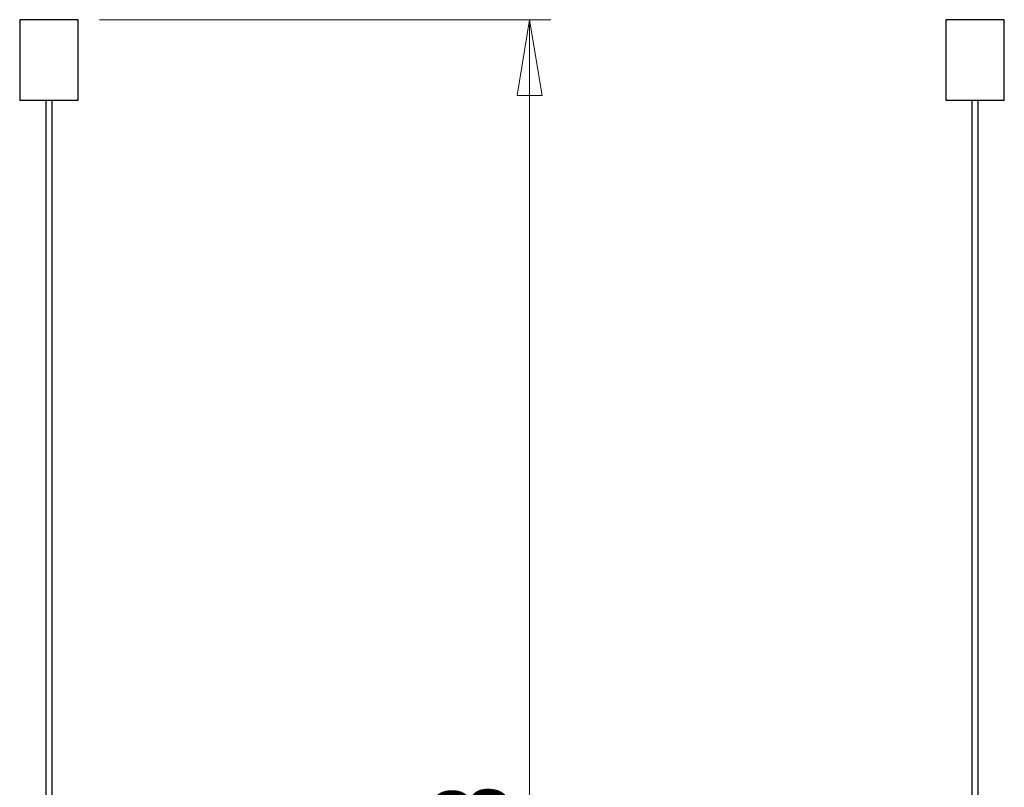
# Model space of a CAD drawing. Header units: millimetres. Extents: x 134 to 201, y 63 to 174.
# Tile 3 of 4: x 145 to 191, y 99 to 135. Entities that reach past the tile are written whole.
import ezdxf

# ---------------------------------------------------------------- set-up
doc = ezdxf.new("R2010")
doc.units = ezdxf.units.MM
doc.styles.add('SLDTEXTSTYLE0', font='TXT', dxfattribs={"width": 0.75})
doc.dimstyles.new('SLDDIMSTYLE0', dxfattribs={"dimtxt": 3.5, "dimasz": 3.556, "dimexe": 0, "dimexo": 0.0625, "dimgap": 0.875, "dimtad": 1, "dimdec": 0, "dimlfac": 20, "dimrnd": 1e-09, "dimzin": 12, "dimdsep": 46, "dimtxsty": 'SLDTEXTSTYLE0', "dimblk1": 'CLOSED', "dimblk2": 'CLOSED', "dimsah": 1, "dimcen": 0.09, "dimadec": 0, "dimazin": 3, "dimtfac": 1, "dimtdec": 0, "dimtofl": 0, "dimtmove": 0, "dimatfit": 3, "dimldrblk": 'CLOSED', "dimfxl": 0, "dimfrac": 2, "dimtolj": 1, "dimtzin": 12, "dimarcsym": 0})

# ---------------------------------------------------------------- blocks, each defined once
blk = doc.blocks.new('_Closed')
at = {"color": 0, "linetype": 'ByBlock', "lineweight": -2}
for p, q in [((-1, 0.166667), (0, 0)), ((-1, 0.166667), (-1, -0.166667)), ((0, 0), (-1, -0.166667)), ((0, 0), (-1, 0))]:
    blk.add_line(p, q, dxfattribs=at)
blk = doc.blocks.new('_D')
at = {"color": 7, "linetype": 'Continuous', "lineweight": 0}
for p, q in [((148.329, 135.316), (169.558, 135.316)), ((168.558, 135.316), (168.558, 63.163)), ((158.664, 63.163), (169.558, 63.163))]:
    blk.add_line(p, q, dxfattribs=at)
at = {"color": 7, "linetype": 'Continuous', "lineweight": 18, "xscale": 3.556, "yscale": 3.556}
for p, rotation in [((168.558, 135.316, 0.197), 90.0000000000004), ((168.558, 63.163, 0.197), 270.0000000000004)]:
    blk.add_blockref('_Closed', p, dxfattribs=dict(at, rotation=rotation))
at = {"color": 7, "linetype": 'Continuous', "lineweight": 18, "insert": (164.046, 91.517), "char_height": 3.5, "attachment_point": 1, "rotation": 90, "style": 'SLDTEXTSTYLE0'}
blk.add_mtext('1443', dxfattribs=at)

msp = doc.modelspace()

# ---------------------------------------------------------------- linework, layer by layer
at = {"color": 7, "linetype": 'Continuous', "lineweight": 25}
for p, q in [((144.579, 135.316), (144.579, 131.516)), ((147.329, 135.316), (144.579, 135.316)), ((147.329, 131.516), (147.329, 135.316)), ((188.131, 135.316), (188.131, 131.516)), ((190.881, 135.316), (188.131, 135.316)), ((190.881, 131.516), (190.881, 135.316)), ((147.329, 131.516), (144.579, 131.516)), ((145.804, 131.516), (145.804, 78.41)), ((146.104, 78.41), (146.104, 131.516)), ((190.881, 131.516), (188.131, 131.516)), ((189.356, 131.516), (189.356, 78.41)), ((189.656, 78.41), (189.656, 131.516))]:
    msp.add_line(p, q, dxfattribs=at)

# ---------------------------------------------------------------- dimensions: what is measured, and where the dimension line sits
at = {"color": 7, "linetype": 'Continuous', "lineweight": 18}
dim = msp.add_linear_dim(base=(168.558, 63.163), p1=(147.329, 135.316), p2=(157.664, 63.163), angle=90, dimstyle='SLDDIMSTYLE0', dxfattribs=at)
dim.commit()
dim.dimension.update_dxf_attribs({"geometry": '_D', "text_midpoint": (168.558, 96.689), "dimtype": 160})

doc.saveas('drawing.dxf')
